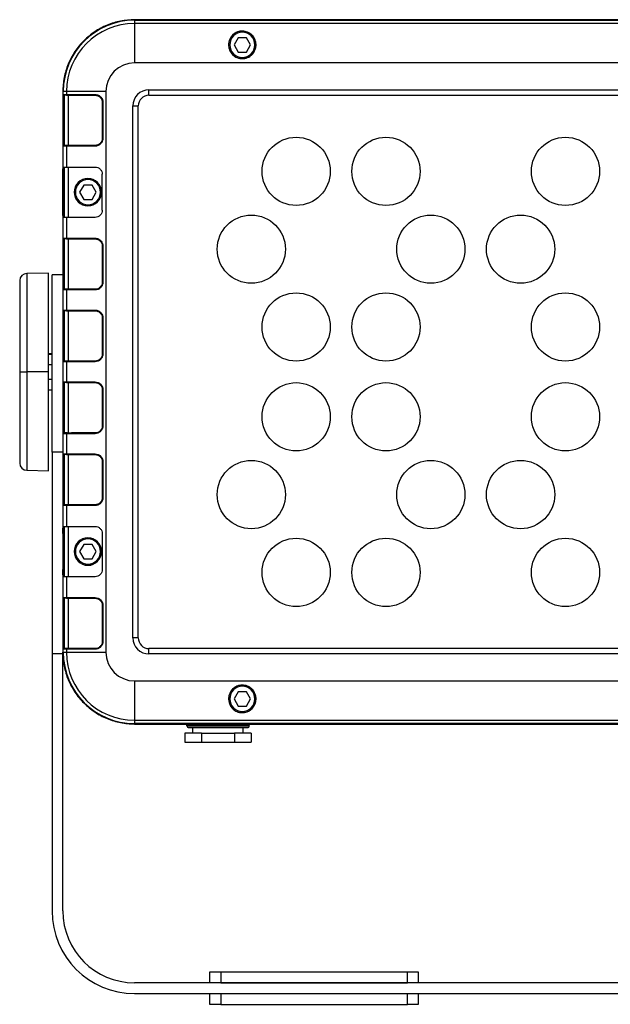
# Model space of a CAD drawing. Header units: millimetres. Extents: x -400 to 1650, y 544 to 1669.
# Tile 6 of 33: x 45 to 210, y 913 to 1187. Entities that reach past the tile are written whole.
import ezdxf

# ---------------------------------------------------------------- set-up
doc = ezdxf.new("R2010")
doc.units = ezdxf.units.MM

# ---------------------------------------------------------------- blocks, each defined once
blk = doc.blocks.new('Drawing View8')
at = {"color": 7, "linetype": 'Continuous', "lineweight": 25}
for p, q in [((-359.73, 174.96), (-359.73, 174.84)), ((-19.73, 174.96), (-359.73, 174.96)), ((-359.73, 174.84), (-359.73, 173.92)), ((-359.73, 174.84), (-19.73, 174.84)), ((-359.73, 173.92), (-359.73, 162.96)), ((-19.73, 173.92), (-359.73, 173.92)), ((-330.89, 169.96), (-332.04, 167.96)), ((-328.58, 169.96), (-330.89, 169.96)), ((-327.42, 167.96), (-328.58, 169.96)), ((-333.56, 168.09), (-333.56, 167.96)), ((-333.56, 167.96), (-333.54, 167.96)), ((-332.04, 167.96), (-330.89, 165.96)), ((-328.58, 165.96), (-327.42, 167.96)), ((-325.9, 167.96), (-325.92, 167.96)), ((-325.9, 167.96), (-325.9, 168.09)), ((-330.89, 165.96), (-328.58, 165.96)), ((-19.73, 162.96), (-359.73, 162.96)), ((-379.73, 154.96), (-379.73, -1.04)), ((-379.61, 154.96), (-379.73, 154.96)), ((-379.66, 154.16), (-379.61, 154.16)), ((-379.61, 154.16), (-379.61, 154.96)), ((-378.69, 154.96), (-379.61, 154.96)), ((-379.61, 154.16), (-378.69, 154.16)), ((-379.41, 153.96), (-379.46, 153.96)), ((-379.23, 139.96), (-379.23, 153.96)), ((-378.69, 154.96), (-378.69, 154.16)), ((-367.73, 154.96), (-378.69, 154.96)), ((-378.69, 154.16), (-370.75, 154.16)), ((-378.23, 153.98), (-377.32, 153.96)), ((-378.23, 153.98), (-378.23, 139.95)), ((-377.32, 153.96), (-370.73, 153.96)), ((-367.73, 154.96), (-367.73, -1.04)), ((-355.73, 155.46), (-23.73, 155.46)), ((-355.73, 153.96), (-355.73, 155.46)), ((-355.73, 153.96), (-23.73, 153.96)), ((-379.68, 151.96), (-379.68, 141.96)), ((-379.48, 151.96), (-379.68, 151.96)), ((-379.48, 141.96), (-379.48, 151.96)), ((-379.23, 151.96), (-379.48, 151.96)), ((-368.73, 151.96), (-368.73, 141.96)), ((-368.55, 151.96), (-368.73, 151.96)), ((-368.55, 151.96), (-368.55, 141.96)), ((-360.23, 2.96), (-360.23, 150.96)), ((-360.23, 150.96), (-358.73, 150.96)), ((-358.73, 2.96), (-358.73, 150.96)), ((-379.68, 141.96), (-379.48, 141.96)), ((-379.66, 139.76), (-379.61, 139.76)), ((-379.61, 133.96), (-379.61, 139.76)), ((-378.69, 139.76), (-379.61, 139.76)), ((-379.48, 141.96), (-379.23, 141.96)), ((-379.46, 139.96), (-379.41, 139.96)), ((-378.69, 139.76), (-378.69, 133.96)), ((-370.75, 139.76), (-378.69, 139.76)), ((-377.32, 139.96), (-378.23, 139.95)), ((-370.73, 139.96), (-377.32, 139.96)), ((-368.73, 141.96), (-368.55, 141.96)), ((-379.68, 121.96), (-379.68, 131.96)), ((-379.23, 131.96), (-379.68, 131.96)), ((-379.61, 133.96), (-379.66, 133.96)), ((-379.61, 133.96), (-378.69, 133.96)), ((-379.23, 119.96), (-379.23, 133.96)), ((-378.69, 133.96), (-370.73, 133.96)), ((-378.23, 133.96), (-378.23, 119.96)), ((-368.73, 121.96), (-368.73, 131.96)), ((-373.89, 128.96), (-375.04, 126.96)), ((-371.58, 128.96), (-373.89, 128.96)), ((-370.42, 126.96), (-371.58, 128.96)), ((-376.55, 126.96), (-376.54, 126.96)), ((-375.04, 126.96), (-373.89, 124.96)), ((-371.58, 124.96), (-370.42, 126.96)), ((-368.91, 126.96), (-368.92, 126.96)), ((-373.89, 124.96), (-371.58, 124.96)), ((-379.68, 121.96), (-379.23, 121.96)), ((-379.61, 119.96), (-379.66, 119.96)), ((-379.61, 114.16), (-379.61, 119.96)), ((-378.69, 119.96), (-379.61, 119.96)), ((-378.69, 119.96), (-378.69, 114.16)), ((-370.73, 119.96), (-378.69, 119.96)), ((-379.66, 114.16), (-379.61, 114.16)), ((-379.61, 114.16), (-378.69, 114.16)), ((-379.41, 113.96), (-379.46, 113.96)), ((-379.23, 99.96), (-379.23, 113.96)), ((-378.69, 114.16), (-370.75, 114.16)), ((-378.23, 113.98), (-377.32, 113.96)), ((-378.23, 113.98), (-378.23, 99.95)), ((-377.32, 113.96), (-370.73, 113.96)), ((-379.68, 111.96), (-379.68, 101.96)), ((-379.48, 111.96), (-379.68, 111.96)), ((-379.48, 101.96), (-379.48, 111.96)), ((-379.23, 111.96), (-379.48, 111.96)), ((-368.73, 111.96), (-368.73, 101.96)), ((-368.55, 111.96), (-368.73, 111.96)), ((-368.55, 111.96), (-368.55, 101.96)), ((-383.73, 104.46), (-389.77, 104.36)), ((-389.77, 104.36), (-389.77, 76.96)), ((-383.73, 76.96), (-383.73, 104.46)), ((-391.73, 102.36), (-391.73, 76.96)), ((-379.73, 103.96), (-382.73, 103.96)), ((-382.73, 54.63), (-382.73, 103.96)), ((-379.68, 101.96), (-379.48, 101.96)), ((-379.48, 101.96), (-379.23, 101.96)), ((-368.73, 101.96), (-368.55, 101.96)), ((-379.66, 99.76), (-379.61, 99.76)), ((-379.61, 94.16), (-379.61, 99.76)), ((-378.69, 99.76), (-379.61, 99.76)), ((-379.46, 99.96), (-379.41, 99.96)), ((-378.69, 99.76), (-378.69, 94.16)), ((-370.75, 99.76), (-378.69, 99.76)), ((-377.32, 99.96), (-378.23, 99.95)), ((-370.73, 99.96), (-377.32, 99.96)), ((-379.66, 94.16), (-379.61, 94.16)), ((-379.61, 94.16), (-378.69, 94.16)), ((-379.41, 93.96), (-379.46, 93.96)), ((-379.23, 79.96), (-379.23, 93.96)), ((-378.69, 94.16), (-370.75, 94.16)), ((-378.23, 93.98), (-377.32, 93.96)), ((-378.23, 93.98), (-378.23, 79.95)), ((-377.32, 93.96), (-370.73, 93.96)), ((-379.68, 91.96), (-379.68, 81.96)), ((-379.48, 91.96), (-379.68, 91.96)), ((-379.48, 81.96), (-379.48, 91.96)), ((-379.23, 91.96), (-379.48, 91.96)), ((-368.73, 91.96), (-368.73, 81.96)), ((-368.55, 91.96), (-368.73, 91.96)), ((-368.55, 91.96), (-368.55, 81.96)), ((-382.73, 81.96), (-383.73, 81.96)), ((-382.73, 81.78), (-383.73, 81.78)), ((-379.68, 81.96), (-379.48, 81.96)), ((-379.66, 79.76), (-379.61, 79.76)), ((-379.61, 74.16), (-379.61, 79.76)), ((-378.69, 79.76), (-379.61, 79.76)), ((-379.48, 81.96), (-379.23, 81.96)), ((-379.46, 79.96), (-379.41, 79.96)), ((-370.75, 79.76), (-378.69, 79.76)), ((-378.69, 79.76), (-378.69, 74.16)), ((-377.32, 79.96), (-378.23, 79.95)), ((-370.73, 79.96), (-377.32, 79.96)), ((-368.73, 81.96), (-368.55, 81.96)), ((-391.73, 76.96), (-391.73, 76.85)), ((-391.73, 76.85), (-391.73, 51.57)), ((-383.73, 76.96), (-389.77, 76.96)), ((-389.77, 76.96), (-389.77, 76.84)), ((-389.77, 76.84), (-389.77, 49.57)), ((-382.73, 78.96), (-383.73, 78.96)), ((-382.73, 78.89), (-383.73, 78.89)), ((-383.73, 49.46), (-383.73, 76.96)), ((-383.73, 74.96), (-382.73, 74.96)), ((-379.66, 74.16), (-379.61, 74.16)), ((-379.61, 74.16), (-378.69, 74.16)), ((-378.69, 74.16), (-370.75, 74.16)), ((-383.73, 71.96), (-382.73, 71.96)), ((-379.68, 71.96), (-379.68, 61.96)), ((-379.48, 71.96), (-379.68, 71.96)), ((-379.48, 61.96), (-379.48, 71.96)), ((-379.23, 71.96), (-379.48, 71.96)), ((-379.41, 73.96), (-379.46, 73.96)), ((-379.23, 59.96), (-379.23, 73.96)), ((-378.23, 73.98), (-378.23, 59.95)), ((-378.23, 73.98), (-377.32, 73.96)), ((-377.32, 73.96), (-370.73, 73.96)), ((-368.73, 71.96), (-368.73, 61.96)), ((-368.55, 71.96), (-368.73, 71.96)), ((-368.55, 71.96), (-368.55, 61.96)), ((-379.68, 61.96), (-379.48, 61.96)), ((-379.48, 61.96), (-379.23, 61.96)), ((-368.73, 61.96), (-368.55, 61.96)), ((-379.66, 59.76), (-379.61, 59.76)), ((-379.61, 54.16), (-379.61, 59.76)), ((-378.69, 59.76), (-379.61, 59.76)), ((-379.46, 59.96), (-379.41, 59.96)), ((-378.69, 59.76), (-378.69, 54.16)), ((-370.75, 59.76), (-378.69, 59.76)), ((-377.32, 59.96), (-378.23, 59.95)), ((-370.73, 59.96), (-377.32, 59.96)), ((-379.73, 54.63), (-382.73, 54.63)), ((-382.73, 54.63), (-382.73, -1.54)), ((-379.66, 54.16), (-379.61, 54.16)), ((-379.61, 54.16), (-378.69, 54.16)), ((-379.41, 53.96), (-379.46, 53.96)), ((-379.23, 39.96), (-379.23, 53.96)), ((-378.69, 54.16), (-370.75, 54.16)), ((-378.23, 53.98), (-378.23, 39.95)), ((-378.23, 53.98), (-377.32, 53.96)), ((-377.32, 53.96), (-370.73, 53.96)), ((-389.77, 49.57), (-383.73, 49.46)), ((-379.68, 51.96), (-379.68, 41.96)), ((-379.48, 51.96), (-379.68, 51.96)), ((-379.48, 41.96), (-379.48, 51.96)), ((-379.23, 51.96), (-379.48, 51.96)), ((-368.73, 51.96), (-368.73, 41.96)), ((-368.55, 51.96), (-368.73, 51.96)), ((-368.55, 51.96), (-368.55, 41.96)), ((-379.68, 41.96), (-379.48, 41.96)), ((-379.48, 41.96), (-379.23, 41.96)), ((-368.73, 41.96), (-368.55, 41.96)), ((-379.66, 39.76), (-379.61, 39.76)), ((-379.61, 33.96), (-379.61, 39.76)), ((-378.69, 39.76), (-379.61, 39.76)), ((-379.46, 39.96), (-379.41, 39.96)), ((-378.69, 39.76), (-378.69, 33.96)), ((-370.75, 39.76), (-378.69, 39.76)), ((-377.32, 39.96), (-378.23, 39.95)), ((-370.73, 39.96), (-377.32, 39.96)), ((-379.61, 33.96), (-379.66, 33.96)), ((-379.61, 33.96), (-378.69, 33.96)), ((-379.23, 19.96), (-379.23, 33.96)), ((-378.69, 33.96), (-370.73, 33.96)), ((-378.23, 33.96), (-378.23, 19.96)), ((-379.68, 31.96), (-379.68, 21.96)), ((-379.23, 31.96), (-379.68, 31.96)), ((-368.73, 31.96), (-368.73, 21.96)), ((-373.89, 28.96), (-375.04, 26.96)), ((-371.58, 28.96), (-373.89, 28.96)), ((-370.42, 26.96), (-371.58, 28.96)), ((-376.55, 26.96), (-376.54, 26.96)), ((-375.04, 26.96), (-373.89, 24.96)), ((-373.89, 24.96), (-371.58, 24.96)), ((-371.58, 24.96), (-370.42, 26.96)), ((-368.91, 26.96), (-368.92, 26.96)), ((-379.68, 21.96), (-379.23, 21.96)), ((-379.61, 19.96), (-379.66, 19.96)), ((-379.61, 14.16), (-379.61, 19.96)), ((-378.69, 19.96), (-379.61, 19.96)), ((-378.69, 19.96), (-378.69, 14.16)), ((-370.73, 19.96), (-378.69, 19.96)), ((-379.66, 14.16), (-379.61, 14.16)), ((-379.61, 14.16), (-378.69, 14.16)), ((-379.41, 13.96), (-379.46, 13.96)), ((-379.23, -0.04), (-379.23, 13.96)), ((-378.69, 14.16), (-370.75, 14.16)), ((-378.23, 13.98), (-378.23, -0.05)), ((-378.23, 13.98), (-377.32, 13.96)), ((-377.32, 13.96), (-370.73, 13.96)), ((-379.68, 11.96), (-379.68, 1.96)), ((-379.48, 11.96), (-379.68, 11.96)), ((-379.48, 1.96), (-379.48, 11.96)), ((-379.23, 11.96), (-379.48, 11.96)), ((-368.73, 11.96), (-368.73, 1.96)), ((-368.55, 11.96), (-368.73, 11.96)), ((-368.55, 11.96), (-368.55, 1.96)), ((-358.73, 2.96), (-360.23, 2.96)), ((-379.68, 1.96), (-379.48, 1.96)), ((-379.48, 1.96), (-379.23, 1.96)), ((-368.73, 1.96), (-368.55, 1.96)), ((-379.73, -1.54), (-382.73, -1.54)), ((-382.73, -1.54), (-382.73, -73.04)), ((-379.73, -1.04), (-379.61, -1.04)), ((-379.73, -1.54), (-379.73, -1.04)), ((-379.73, -73.04), (-379.73, -1.54)), ((-379.66, -0.24), (-379.61, -0.24)), ((-379.61, -1.04), (-379.61, -0.24)), ((-378.69, -0.24), (-379.61, -0.24)), ((-379.61, -1.04), (-378.69, -1.04)), ((-379.46, -0.04), (-379.41, -0.04)), ((-378.69, -0.24), (-378.69, -1.04)), ((-370.75, -0.24), (-378.69, -0.24)), ((-378.69, -1.04), (-367.73, -1.04)), ((-377.32, -0.04), (-378.23, -0.05)), ((-370.73, -0.04), (-377.32, -0.04)), ((-23.73, -0.04), (-355.73, -0.04)), ((-355.73, -1.54), (-355.73, -0.04)), ((-23.73, -1.54), (-355.73, -1.54)), ((-359.73, -9.04), (-19.73, -9.04)), ((-359.73, -9.04), (-359.73, -20)), ((-330.89, -12.04), (-332.04, -14.04)), ((-328.58, -12.04), (-330.89, -12.04)), ((-327.42, -14.04), (-328.58, -12.04)), ((-333.56, -14.03), (-333.56, -14.16)), ((-333.56, -14.03), (-333.54, -14.04)), ((-332.04, -14.04), (-330.89, -16.04)), ((-330.89, -16.04), (-328.58, -16.04)), ((-328.58, -16.04), (-327.42, -14.04)), ((-325.9, -14.04), (-325.92, -14.04)), ((-325.9, -14.16), (-325.9, -14.04)), ((-359.73, -20), (-359.73, -20.91)), ((-359.73, -20), (-19.73, -20)), ((-359.73, -20.91), (-359.73, -21.04)), ((-19.73, -20.91), (-359.73, -20.91)), ((-359.73, -21.04), (-19.73, -21.04)), ((-345.08, -21.35), (-345.15, -21.35)), ((-345.15, -21.52), (-345.15, -21.35)), ((-345.15, -21.52), (-327.81, -21.52)), ((-327.82, -21.35), (-345.08, -21.35)), ((-327.81, -21.52), (-327.82, -21.35)), ((-341.1, -23.54), (-345.72, -23.54)), ((-345.72, -23.54), (-345.72, -26.04)), ((-344.65, -22.04), (-344.59, -22.04)), ((-344.59, -22.04), (-328.31, -22.04)), ((-343.48, -23.54), (-343.48, -22.04)), ((-341.1, -23.54), (-331.86, -23.54)), ((-341.1, -23.54), (-341.1, -26.04)), ((-327.24, -23.54), (-331.86, -23.54)), ((-331.86, -23.54), (-331.86, -26.04)), ((-329.48, -23.54), (-329.48, -22.04)), ((-327.24, -23.54), (-327.24, -26.04)), ((-345.72, -26.04), (-341.1, -26.04)), ((-341.1, -26.04), (-331.86, -26.04)), ((-331.86, -26.04), (-327.24, -26.04)), ((-338.73, -93.04), (-338.73, -90.04)), ((-338.73, -90.04), (-335.73, -90.04)), ((-335.73, -90.04), (-335.73, -93.04)), ((-335.73, -90.04), (-283.73, -90.04)), ((-283.73, -93.04), (-283.73, -90.04)), ((-283.73, -90.04), (-280.73, -90.04)), ((-280.73, -90.04), (-280.73, -93.04)), ((-19.73, -93.04), (-359.73, -93.04)), ((-335.73, -93.04), (-283.73, -93.04)), ((-359.73, -96.04), (-19.73, -96.04)), ((-338.73, -99.04), (-338.73, -96.04)), ((-335.73, -96.04), (-335.73, -99.04)), ((-335.73, -96.04), (-283.73, -96.04)), ((-283.73, -99.04), (-283.73, -96.04)), ((-280.73, -96.04), (-280.73, -99.04)), ((-335.73, -99.04), (-338.73, -99.04)), ((-335.73, -99.04), (-283.73, -99.04)), ((-280.73, -99.04), (-283.73, -99.04))]:
    blk.add_line(p, q, dxfattribs=at)
at = {"color": 7, "linetype": 'Continuous', "lineweight": 25, "flags": 128}
blk.add_lwpolyline([(-391.73, 76.96), (-391.69, 76.96), (-391.58, 76.96), (-391.4, 76.96), (-391.16, 76.96), (-390.86, 76.96), (-390.52, 76.96), (-390.15, 76.96), (-389.77, 76.96)], dxfattribs=at)
at = {"color": 7, "linetype": 'Continuous', "lineweight": 25}
for centre in [(-314.73, 132.76), (-289.73, 132.76), (-239.73, 132.76), (-327.23, 111.11), (-277.23, 111.11), (-252.23, 111.11), (-314.73, 89.46), (-289.73, 89.46), (-239.73, 89.46), (-314.73, 64.46), (-289.73, 64.46), (-239.73, 64.46), (-327.23, 42.81), (-277.23, 42.81), (-252.23, 42.81), (-314.73, 21.16), (-289.73, 21.16), (-239.73, 21.16)]:
    blk.add_circle(centre, 9.5, dxfattribs=at)
for centre, radius, start, end in [((-359.73, 154.96), 19.88, 90, 180), ((-359.73, 154.96), 18.96, 90, 180), ((-329.73, 167.96), 3.81, 360, 180), ((-329.73, 167.96), 3.5, 0, 180), ((-329.73, 167.96), 3.81, 180, 360), ((-329.73, 167.96), 3.5, 180, 0), ((-359.73, 154.96), 8, 90, 180), ((-379.46, 154.16), 0.2, 179.9996, 269.9989), ((-379.41, 154.16), 0.2, 179.9989, 269.9988), ((-370.13, 154.11), 0.617, 175.3805, 194.114), ((-355.73, 150.96), 4.5, 90, 180), ((-355.73, 150.96), 3, 90, 180), ((-379.46, 139.76), 0.2, 90.0011, 180.0003), ((-379.41, 139.76), 0.2, 90.0012, 180.001), ((-370.13, 139.81), 0.617, 165.886, 184.6195), ((-372.73, 126.96), 3.82, 0, 180), ((-372.73, 126.96), 3.81, 0, 180), ((-372.73, 126.96), 3.5, 0, 180), ((-372.73, 126.96), 3.82, 180, 0), ((-372.73, 126.96), 3.81, 180, 0), ((-372.73, 126.96), 3.5, 180, 0), ((-379.46, 114.16), 0.2, 179.9996, 269.9989), ((-379.41, 114.16), 0.2, 179.9989, 269.9988), ((-370.13, 114.11), 0.617, 175.3805, 194.114), ((-389.73, 102.36), 2, 91, 180), ((-379.46, 99.76), 0.2, 90.0011, 180.0003), ((-379.41, 99.76), 0.2, 90.0012, 180.001), ((-370.13, 99.81), 0.617, 165.886, 184.6195), ((-379.46, 94.16), 0.2, 179.9996, 269.9989), ((-379.41, 94.16), 0.2, 179.9989, 269.9988), ((-370.13, 94.11), 0.617, 175.3805, 194.114), ((-379.46, 79.76), 0.2, 90.0011, 180.0003), ((-379.41, 79.76), 0.2, 90.0012, 180.001), ((-370.13, 79.81), 0.617, 165.8859, 184.6195), ((-379.46, 74.16), 0.2, 179.9996, 269.9989), ((-379.41, 74.16), 0.2, 179.9989, 269.9988), ((-370.13, 74.11), 0.617, 175.3805, 194.1141), ((-379.46, 59.76), 0.2, 90.0011, 180.0003), ((-379.41, 59.76), 0.2, 90.0012, 180.001), ((-370.13, 59.81), 0.617, 165.8859, 184.6195), ((-379.46, 54.16), 0.2, 179.9996, 269.9989), ((-379.41, 54.16), 0.2, 179.9989, 269.9988), ((-370.13, 54.11), 0.617, 175.3805, 194.1141), ((-389.73, 51.57), 2, 180, 269), ((-379.46, 39.76), 0.2, 90.0011, 180.0003), ((-379.41, 39.76), 0.2, 90.0012, 180.001), ((-370.13, 39.81), 0.617, 165.8859, 184.6195), ((-372.73, 26.96), 3.82, 0, 180), ((-372.73, 26.96), 3.81, 0, 180), ((-372.73, 26.96), 3.5, 0, 180), ((-372.73, 26.96), 3.82, 180, 0), ((-372.73, 26.96), 3.81, 180, 0), ((-372.73, 26.96), 3.5, 180, 0), ((-379.46, 14.16), 0.2, 179.9996, 269.9989), ((-379.41, 14.16), 0.2, 179.9989, 269.9988), ((-370.13, 14.11), 0.617, 175.3805, 194.1141), ((-355.73, 2.96), 4.5, 180, 270), ((-355.73, 2.96), 3, 180, 270), ((-379.46, -0.24), 0.2, 90.0011, 180.0003), ((-379.41, -0.24), 0.2, 90.0012, 180.001), ((-359.73, -1.04), 19.88, 180, 270), ((-359.73, -1.04), 18.96, 180, 270), ((-370.13, -0.19), 0.617, 165.8859, 184.6195), ((-359.73, -1.04), 8, 180, 270), ((-329.73, -14.04), 3.81, 360, 179.9667), ((-329.73, -14.04), 3.5, 0, 180), ((-329.73, -14.04), 3.81, 179.9667, 360), ((-329.73, -14.04), 3.5, 180, 0), ((-345.45, -21.34), 0.3, 358.5, 90), ((-344.65, -21.54), 0.5, 178.5, 270), ((-328.31, -21.54), 0.5, 270, 1.5), ((-327.52, -21.34), 0.3, 90, 181.5), ((-359.73, -73.04), 23, 180, 270), ((-359.73, -73.04), 20, 180, 270)]:
    blk.add_arc(centre, radius, start, end, dxfattribs=at)
for points in [[(-359.73, 174.96), (-361.04, 174.89), (-363.66, 174.74), (-367.44, 173.55), (-370.92, 171.7), (-373.96, 169.2), (-376.47, 166.15), (-378.32, 162.67), (-379.51, 158.89), (-379.66, 156.27), (-379.73, 154.96)], [(-379.73, -1.04), (-379.66, -2.35), (-379.51, -4.96), (-378.32, -8.74), (-376.47, -12.22), (-373.96, -15.27), (-370.92, -17.78), (-367.44, -19.62), (-363.66, -20.81), (-361.04, -20.96), (-359.73, -21.04)]]:
    blk.add_open_spline(points, degree=3, dxfattribs=at)
for points, knots in [([(-325.9, 168.09), (-325.93, 168.38), (-325.99, 168.93), (-326.35, 169.84), (-327.04, 170.8), (-328.22, 171.58), (-329.67, 171.88), (-331.13, 171.63), (-332.36, 170.87), (-333.09, 169.9), (-333.47, 168.96), (-333.53, 168.39), (-333.56, 168.09)], [0, 0, 0, 0, 0.075238, 0.141544, 0.247013, 0.37395, 0.494323, 0.616289, 0.744426, 0.853529, 0.922142, 1, 1, 1, 1]), ([(-333.56, 167.96), (-333.54, 167.65), (-333.5, 167.07), (-333.14, 166.12), (-332.58, 165.33), (-331.85, 164.74), (-330.96, 164.27), (-329.73, 164.03), (-328.5, 164.27), (-327.61, 164.74), (-326.88, 165.33), (-326.32, 166.12), (-325.96, 167.07), (-325.92, 167.65), (-325.9, 167.96)], [0, 0, 0, 0, 0.077972, 0.145764, 0.250361, 0.315645, 0.379099, 0.5, 0.620873, 0.684335, 0.749639, 0.854214, 0.922012, 1, 1, 1, 1]), ([(-379.66, 154.16), (-379.67, 154.12), (-379.67, 154.04), (-379.68, 153.45), (-379.68, 152.73), (-379.68, 152.22), (-379.68, 151.96)], [0, 0, 0, 0, 0.281253, 0.55881, 0.777142, 1, 1, 1, 1]), ([(-379.67, 153.8), (-379.67, 153.79), (-379.67, 153.77), (-379.66, 153.74), (-379.64, 153.71), (-379.62, 153.69), (-379.61, 153.68)], [0, 0, 0, 0, 0.195908, 0.454771, 0.724493, 1, 1, 1, 1]), ([(-379.46, 153.93), (-379.48, 153.93), (-379.5, 153.93), (-379.54, 153.94), (-379.58, 153.96), (-379.6, 153.97), (-379.61, 153.98)], [0, 0, 0, 0, 0.232674, 0.479597, 0.737015, 1, 1, 1, 1]), ([(-379.48, 151.96), (-379.48, 152.22), (-379.48, 152.61), (-379.48, 153.07), (-379.48, 153.46), (-379.47, 153.64), (-379.47, 153.76)], [0, 0, 0, 0, 0.341699, 0.520506, 0.704097, 1, 1, 1, 1]), ([(-379.47, 153.76), (-379.47, 153.81), (-379.47, 153.93), (-379.46, 153.95), (-379.46, 153.96)], [0, 0, 0, 0, 0.465755, 1, 1, 1, 1]), ([(-378.68, 153.96), (-378.78, 153.96), (-378.98, 153.96), (-379.21, 153.96), (-379.38, 153.96), (-379.4, 153.96), (-379.41, 153.96)], [0, 0, 0, 0, 0.25044, 0.503712, 0.754302, 1, 1, 1, 1]), ([(-378.68, 153.96), (-378.68, 153.97), (-378.68, 153.97), (-378.69, 154.01), (-378.69, 154.06), (-378.69, 154.1), (-378.69, 154.14), (-378.69, 154.16)], [0, 0, 0, 0, 0.250261, 0.49868, 0.641234, 0.77246, 1, 1, 1, 1]), ([(-378.68, 153.96), (-378.61, 153.97), (-378.47, 153.98), (-378.31, 153.98), (-378.23, 153.98)], [0, 0, 0, 0, 0.503299, 1, 1, 1, 1]), ([(-370.75, 154.16), (-370.43, 154.12), (-369.78, 154.04), (-369.06, 153.45), (-368.63, 152.73), (-368.57, 152.22), (-368.55, 151.96)], [0, 0, 0, 0, 0.278922, 0.559626, 0.779507, 1, 1, 1, 1]), ([(-370.73, 153.96), (-370.47, 153.93), (-369.95, 153.87), (-369.39, 153.48), (-369.05, 153.07), (-368.8, 152.61), (-368.76, 152.22), (-368.73, 151.96)], [0, 0, 0, 0, 0.249915, 0.499654, 0.630284, 0.757385, 1, 1, 1, 1]), ([(-379.68, 141.96), (-379.68, 141.64), (-379.68, 140.99), (-379.68, 140.27), (-379.67, 139.84), (-379.66, 139.79), (-379.66, 139.76)], [0, 0, 0, 0, 0.281253, 0.558809, 0.777143, 1, 1, 1, 1]), ([(-379.61, 140.24), (-379.63, 140.21), (-379.67, 140.15), (-379.67, 140.09), (-379.67, 140.05)], [0, 0, 0, 0, 0.508769, 1, 1, 1, 1]), ([(-379.61, 139.94), (-379.6, 139.95), (-379.58, 139.97), (-379.54, 139.99), (-379.5, 140), (-379.48, 140), (-379.46, 140)], [0, 0, 0, 0, 0.262982, 0.520406, 0.767333, 1, 1, 1, 1]), ([(-379.47, 140.17), (-379.47, 140.28), (-379.48, 140.47), (-379.48, 140.86), (-379.48, 141.32), (-379.48, 141.71), (-379.48, 141.96)], [0, 0, 0, 0, 0.295834, 0.479485, 0.658324, 1, 1, 1, 1]), ([(-379.46, 139.96), (-379.46, 139.97), (-379.47, 139.99), (-379.47, 140.11), (-379.47, 140.17)], [0, 0, 0, 0, 0.534271, 1, 1, 1, 1]), ([(-378.69, 139.96), (-378.79, 139.96), (-378.98, 139.96), (-379.22, 139.96), (-379.33, 139.96), (-379.38, 139.96), (-379.4, 139.96), (-379.4, 139.96), (-379.41, 139.96)], [0, 0, 0, 0, 0.261949, 0.504268, 0.742863, 0.824191, 0.867138, 1, 1, 1, 1]), ([(-378.23, 139.95), (-378.31, 139.95), (-378.47, 139.95), (-378.61, 139.96), (-378.69, 139.96)], [0, 0, 0, 0, 0.489998, 1, 1, 1, 1]), ([(-378.69, 139.96), (-378.68, 139.96), (-378.68, 139.95), (-378.69, 139.91), (-378.69, 139.87), (-378.69, 139.82), (-378.69, 139.79), (-378.69, 139.76)], [0, 0, 0, 0, 0.250685, 0.498619, 0.646382, 0.779346, 1, 1, 1, 1]), ([(-368.55, 141.96), (-368.58, 141.67), (-368.63, 141.25), (-368.9, 140.73), (-369.19, 140.4), (-369.53, 140.11), (-370.04, 139.84), (-370.46, 139.79), (-370.75, 139.76)], [0, 0, 0, 0, 0.250041, 0.369127, 0.501409, 0.633773, 0.753025, 1, 1, 1, 1]), ([(-368.73, 141.96), (-368.76, 141.71), (-368.8, 141.32), (-369.05, 140.85), (-369.39, 140.44), (-369.95, 140.05), (-370.47, 139.99), (-370.73, 139.96)], [0, 0, 0, 0, 0.242819, 0.370022, 0.500756, 0.75037, 1, 1, 1, 1]), ([(-379.68, 131.96), (-379.68, 132.11), (-379.68, 132.4), (-379.68, 132.9), (-379.67, 133.4), (-379.67, 133.78), (-379.67, 133.94), (-379.66, 133.96), (-379.66, 133.96)], [0, 0, 0, 0, 0.140976, 0.271852, 0.499995, 0.728141, 0.858915, 1, 1, 1, 1]), ([(-370.73, 133.96), (-370.47, 133.94), (-369.94, 133.88), (-369.29, 133.41), (-368.81, 132.75), (-368.76, 132.23), (-368.73, 131.96)], [0, 0, 0, 0, 0.25014, 0.500225, 0.750141, 1, 1, 1, 1]), ([(-379.66, 119.96), (-379.66, 119.97), (-379.67, 119.98), (-379.67, 120.15), (-379.67, 120.52), (-379.68, 121.02), (-379.68, 121.53), (-379.68, 121.81), (-379.68, 121.96)], [0, 0, 0, 0, 0.1409775, 0.2718545, 0.4999999, 0.7281434, 0.8589158, 1, 1, 1, 1]), ([(-368.73, 121.96), (-368.76, 121.7), (-368.81, 121.17), (-369.29, 120.52), (-369.94, 120.04), (-370.47, 119.99), (-370.73, 119.96)], [0, 0, 0, 0, 0.249788, 0.499764, 0.749789, 1, 1, 1, 1]), ([(-379.66, 114.16), (-379.67, 114.12), (-379.67, 114.04), (-379.68, 113.45), (-379.68, 112.73), (-379.68, 112.22), (-379.68, 111.96)], [0, 0, 0, 0, 0.281253, 0.55881, 0.777142, 1, 1, 1, 1]), ([(-379.67, 113.8), (-379.67, 113.79), (-379.67, 113.77), (-379.66, 113.74), (-379.64, 113.71), (-379.62, 113.69), (-379.61, 113.68)], [0, 0, 0, 0, 0.195908, 0.454771, 0.724493, 1, 1, 1, 1]), ([(-379.46, 113.93), (-379.48, 113.93), (-379.5, 113.93), (-379.54, 113.94), (-379.58, 113.96), (-379.6, 113.97), (-379.61, 113.98)], [0, 0, 0, 0, 0.232674, 0.479597, 0.737015, 1, 1, 1, 1]), ([(-379.48, 111.96), (-379.48, 112.22), (-379.48, 112.61), (-379.48, 113.07), (-379.48, 113.46), (-379.47, 113.64), (-379.47, 113.76)], [0, 0, 0, 0, 0.341699, 0.520506, 0.704097, 1, 1, 1, 1]), ([(-379.47, 113.76), (-379.47, 113.81), (-379.47, 113.93), (-379.46, 113.95), (-379.46, 113.96)], [0, 0, 0, 0, 0.4657551, 1, 1, 1, 1]), ([(-378.68, 113.96), (-378.78, 113.96), (-378.98, 113.96), (-379.21, 113.96), (-379.38, 113.96), (-379.4, 113.96), (-379.41, 113.96)], [0, 0, 0, 0, 0.25044, 0.503712, 0.754302, 1, 1, 1, 1]), ([(-378.68, 113.96), (-378.68, 113.97), (-378.68, 113.97), (-378.69, 114.01), (-378.69, 114.06), (-378.69, 114.1), (-378.69, 114.14), (-378.69, 114.16)], [0, 0, 0, 0, 0.250261, 0.49868, 0.641234, 0.77246, 1, 1, 1, 1]), ([(-378.68, 113.96), (-378.61, 113.97), (-378.47, 113.98), (-378.31, 113.98), (-378.23, 113.98)], [0, 0, 0, 0, 0.503299, 1, 1, 1, 1]), ([(-370.75, 114.16), (-370.43, 114.12), (-369.78, 114.04), (-369.06, 113.45), (-368.63, 112.73), (-368.57, 112.22), (-368.55, 111.96)], [0, 0, 0, 0, 0.2789223, 0.5596257, 0.7795067, 1, 1, 1, 1]), ([(-370.73, 113.96), (-370.47, 113.93), (-369.95, 113.87), (-369.39, 113.48), (-369.05, 113.07), (-368.8, 112.61), (-368.76, 112.22), (-368.73, 111.96)], [0, 0, 0, 0, 0.2499154, 0.4996539, 0.6302842, 0.7573845, 1, 1, 1, 1]), ([(-379.68, 101.96), (-379.68, 101.64), (-379.68, 100.99), (-379.68, 100.27), (-379.67, 99.84), (-379.66, 99.79), (-379.66, 99.76)], [0, 0, 0, 0, 0.281253, 0.558809, 0.777143, 1, 1, 1, 1]), ([(-379.47, 100.17), (-379.47, 100.28), (-379.48, 100.47), (-379.48, 100.86), (-379.48, 101.32), (-379.48, 101.71), (-379.48, 101.96)], [0, 0, 0, 0, 0.295833, 0.479485, 0.658324, 1, 1, 1, 1]), ([(-368.55, 101.96), (-368.58, 101.67), (-368.63, 101.25), (-368.9, 100.73), (-369.19, 100.4), (-369.53, 100.11), (-370.04, 99.84), (-370.46, 99.79), (-370.75, 99.76)], [0, 0, 0, 0, 0.250041, 0.369127, 0.501409, 0.633773, 0.753025, 1, 1, 1, 1]), ([(-368.73, 101.96), (-368.76, 101.71), (-368.8, 101.32), (-369.05, 100.85), (-369.39, 100.44), (-369.95, 100.05), (-370.47, 99.99), (-370.73, 99.96)], [0, 0, 0, 0, 0.242819, 0.370022, 0.500756, 0.75037, 1, 1, 1, 1]), ([(-379.61, 100.24), (-379.63, 100.21), (-379.67, 100.15), (-379.67, 100.09), (-379.67, 100.05)], [0, 0, 0, 0, 0.508769, 1, 1, 1, 1]), ([(-379.61, 99.94), (-379.6, 99.95), (-379.58, 99.97), (-379.54, 99.99), (-379.5, 100), (-379.48, 100), (-379.46, 100)], [0, 0, 0, 0, 0.262982, 0.520406, 0.767333, 1, 1, 1, 1]), ([(-379.46, 99.96), (-379.46, 99.97), (-379.47, 99.99), (-379.47, 100.11), (-379.47, 100.17)], [0, 0, 0, 0, 0.534271, 1, 1, 1, 1]), ([(-378.69, 99.96), (-378.79, 99.96), (-378.98, 99.96), (-379.22, 99.96), (-379.33, 99.96), (-379.38, 99.96), (-379.4, 99.96), (-379.4, 99.96), (-379.41, 99.96)], [0, 0, 0, 0, 0.261949, 0.504268, 0.742863, 0.824191, 0.867138, 1, 1, 1, 1]), ([(-378.23, 99.95), (-378.31, 99.95), (-378.47, 99.95), (-378.61, 99.96), (-378.69, 99.96)], [0, 0, 0, 0, 0.489998, 1, 1, 1, 1]), ([(-378.69, 99.96), (-378.68, 99.96), (-378.68, 99.95), (-378.69, 99.91), (-378.69, 99.87), (-378.69, 99.82), (-378.69, 99.79), (-378.69, 99.76)], [0, 0, 0, 0, 0.250685, 0.498619, 0.646382, 0.779346, 1, 1, 1, 1]), ([(-379.66, 94.16), (-379.67, 94.12), (-379.67, 94.04), (-379.68, 93.45), (-379.68, 92.73), (-379.68, 92.22), (-379.68, 91.96)], [0, 0, 0, 0, 0.281253, 0.55881, 0.777142, 1, 1, 1, 1]), ([(-379.67, 93.8), (-379.67, 93.79), (-379.67, 93.77), (-379.66, 93.74), (-379.64, 93.71), (-379.62, 93.69), (-379.61, 93.68)], [0, 0, 0, 0, 0.195908, 0.454771, 0.724493, 1, 1, 1, 1]), ([(-379.46, 93.93), (-379.48, 93.93), (-379.5, 93.93), (-379.54, 93.94), (-379.58, 93.96), (-379.6, 93.97), (-379.61, 93.98)], [0, 0, 0, 0, 0.232674, 0.479597, 0.737015, 1, 1, 1, 1]), ([(-379.48, 91.96), (-379.48, 92.22), (-379.48, 92.61), (-379.48, 93.07), (-379.48, 93.46), (-379.47, 93.64), (-379.47, 93.76)], [0, 0, 0, 0, 0.341699, 0.520506, 0.704097, 1, 1, 1, 1]), ([(-379.47, 93.76), (-379.47, 93.81), (-379.47, 93.93), (-379.46, 93.95), (-379.46, 93.96)], [0, 0, 0, 0, 0.465755, 1, 1, 1, 1]), ([(-378.68, 93.96), (-378.78, 93.96), (-378.98, 93.96), (-379.21, 93.96), (-379.38, 93.96), (-379.4, 93.96), (-379.41, 93.96)], [0, 0, 0, 0, 0.25044, 0.503712, 0.754302, 1, 1, 1, 1]), ([(-378.68, 93.96), (-378.68, 93.97), (-378.68, 93.97), (-378.69, 94.01), (-378.69, 94.06), (-378.69, 94.1), (-378.69, 94.14), (-378.69, 94.16)], [0, 0, 0, 0, 0.250261, 0.49868, 0.641234, 0.77246, 1, 1, 1, 1]), ([(-378.68, 93.96), (-378.61, 93.97), (-378.47, 93.98), (-378.31, 93.98), (-378.23, 93.98)], [0, 0, 0, 0, 0.503299, 1, 1, 1, 1]), ([(-370.75, 94.16), (-370.43, 94.12), (-369.78, 94.04), (-369.06, 93.45), (-368.63, 92.73), (-368.57, 92.22), (-368.55, 91.96)], [0, 0, 0, 0, 0.278922, 0.559626, 0.779507, 1, 1, 1, 1]), ([(-370.73, 93.96), (-370.47, 93.93), (-369.95, 93.87), (-369.39, 93.48), (-369.05, 93.07), (-368.8, 92.61), (-368.76, 92.22), (-368.73, 91.96)], [0, 0, 0, 0, 0.249915, 0.499654, 0.630284, 0.757385, 1, 1, 1, 1]), ([(-379.68, 81.96), (-379.68, 81.64), (-379.68, 80.99), (-379.68, 80.27), (-379.67, 79.84), (-379.66, 79.79), (-379.66, 79.76)], [0, 0, 0, 0, 0.281253, 0.558809, 0.777143, 1, 1, 1, 1]), ([(-379.61, 80.24), (-379.63, 80.21), (-379.67, 80.15), (-379.67, 80.09), (-379.67, 80.05)], [0, 0, 0, 0, 0.5087691, 1, 1, 1, 1]), ([(-379.61, 79.94), (-379.6, 79.95), (-379.58, 79.97), (-379.54, 79.99), (-379.5, 80), (-379.48, 80), (-379.46, 80)], [0, 0, 0, 0, 0.262982, 0.520406, 0.767333, 1, 1, 1, 1]), ([(-379.47, 80.17), (-379.47, 80.28), (-379.48, 80.47), (-379.48, 80.86), (-379.48, 81.32), (-379.48, 81.71), (-379.48, 81.96)], [0, 0, 0, 0, 0.295834, 0.479485, 0.658324, 1, 1, 1, 1]), ([(-379.46, 79.96), (-379.46, 79.97), (-379.47, 79.99), (-379.47, 80.11), (-379.47, 80.17)], [0, 0, 0, 0, 0.534271, 1, 1, 1, 1]), ([(-378.69, 79.96), (-378.79, 79.96), (-378.98, 79.96), (-379.22, 79.96), (-379.33, 79.96), (-379.38, 79.96), (-379.4, 79.96), (-379.4, 79.96), (-379.41, 79.96)], [0, 0, 0, 0, 0.261949, 0.504268, 0.742863, 0.824191, 0.867138, 1, 1, 1, 1]), ([(-378.23, 79.95), (-378.31, 79.95), (-378.47, 79.95), (-378.61, 79.96), (-378.69, 79.96)], [0, 0, 0, 0, 0.489998, 1, 1, 1, 1]), ([(-378.69, 79.96), (-378.68, 79.96), (-378.68, 79.95), (-378.69, 79.91), (-378.69, 79.87), (-378.69, 79.82), (-378.69, 79.79), (-378.69, 79.76)], [0, 0, 0, 0, 0.250685, 0.498619, 0.646382, 0.779346, 1, 1, 1, 1]), ([(-368.55, 81.96), (-368.58, 81.67), (-368.63, 81.25), (-368.9, 80.73), (-369.19, 80.4), (-369.53, 80.11), (-370.04, 79.84), (-370.46, 79.79), (-370.75, 79.76)], [0, 0, 0, 0, 0.2500411, 0.3691266, 0.5014085, 0.6337731, 0.7530251, 1, 1, 1, 1]), ([(-368.73, 81.96), (-368.76, 81.71), (-368.8, 81.32), (-369.05, 80.85), (-369.39, 80.44), (-369.95, 80.05), (-370.47, 79.99), (-370.73, 79.96)], [0, 0, 0, 0, 0.242819, 0.370022, 0.500756, 0.75037, 1, 1, 1, 1]), ([(-379.66, 74.16), (-379.67, 74.12), (-379.67, 74.04), (-379.68, 73.45), (-379.68, 72.73), (-379.68, 72.22), (-379.68, 71.96)], [0, 0, 0, 0, 0.281253, 0.55881, 0.777142, 1, 1, 1, 1]), ([(-379.46, 73.93), (-379.48, 73.93), (-379.5, 73.93), (-379.54, 73.94), (-379.58, 73.96), (-379.6, 73.97), (-379.61, 73.98)], [0, 0, 0, 0, 0.2326737, 0.479597, 0.7370147, 1, 1, 1, 1]), ([(-378.68, 73.96), (-378.68, 73.97), (-378.68, 73.97), (-378.69, 74.01), (-378.69, 74.06), (-378.69, 74.1), (-378.69, 74.14), (-378.69, 74.16)], [0, 0, 0, 0, 0.250261, 0.49868, 0.641234, 0.77246, 1, 1, 1, 1]), ([(-370.75, 74.16), (-370.46, 74.13), (-370.02, 74.08), (-369.51, 73.8), (-369.17, 73.51), (-368.89, 73.17), (-368.62, 72.66), (-368.58, 72.24), (-368.55, 71.96)], [0, 0, 0, 0, 0.2525706, 0.3754082, 0.5075508, 0.6379702, 0.7565507, 1, 1, 1, 1]), ([(-379.67, 73.8), (-379.67, 73.79), (-379.67, 73.77), (-379.66, 73.74), (-379.64, 73.71), (-379.62, 73.69), (-379.61, 73.68)], [0, 0, 0, 0, 0.195908, 0.454771, 0.724493, 1, 1, 1, 1]), ([(-379.48, 71.96), (-379.48, 72.22), (-379.48, 72.61), (-379.48, 73.07), (-379.48, 73.46), (-379.47, 73.64), (-379.47, 73.76)], [0, 0, 0, 0, 0.341699, 0.520506, 0.704097, 1, 1, 1, 1]), ([(-379.47, 73.76), (-379.47, 73.81), (-379.47, 73.93), (-379.46, 73.95), (-379.46, 73.96)], [0, 0, 0, 0, 0.465755, 1, 1, 1, 1]), ([(-378.68, 73.96), (-378.78, 73.96), (-378.98, 73.96), (-379.21, 73.96), (-379.38, 73.96), (-379.4, 73.96), (-379.41, 73.96)], [0, 0, 0, 0, 0.25044, 0.503712, 0.754302, 1, 1, 1, 1]), ([(-378.68, 73.96), (-378.61, 73.97), (-378.47, 73.98), (-378.31, 73.98), (-378.23, 73.98)], [0, 0, 0, 0, 0.509276, 1, 1, 1, 1]), ([(-370.73, 73.96), (-370.47, 73.93), (-369.95, 73.87), (-369.39, 73.48), (-369.05, 73.07), (-368.8, 72.61), (-368.76, 72.22), (-368.73, 71.96)], [0, 0, 0, 0, 0.249994, 0.499676, 0.630262, 0.757345, 1, 1, 1, 1]), ([(-379.68, 61.96), (-379.68, 61.64), (-379.68, 60.99), (-379.68, 60.27), (-379.67, 59.84), (-379.66, 59.79), (-379.66, 59.76)], [0, 0, 0, 0, 0.281253, 0.558809, 0.7771429, 1, 1, 1, 1]), ([(-379.47, 60.17), (-379.47, 60.28), (-379.48, 60.47), (-379.48, 60.86), (-379.48, 61.32), (-379.48, 61.71), (-379.48, 61.96)], [0, 0, 0, 0, 0.295834, 0.479485, 0.658324, 1, 1, 1, 1]), ([(-368.55, 61.96), (-368.59, 61.64), (-368.67, 61), (-369.26, 60.28), (-369.98, 59.84), (-370.49, 59.79), (-370.75, 59.76)], [0, 0, 0, 0, 0.277367, 0.557041, 0.777716, 1, 1, 1, 1]), ([(-368.73, 61.96), (-368.76, 61.71), (-368.8, 61.32), (-369.05, 60.85), (-369.39, 60.44), (-369.95, 60.05), (-370.47, 59.99), (-370.73, 59.96)], [0, 0, 0, 0, 0.24283, 0.370037, 0.500772, 0.750292, 1, 1, 1, 1]), ([(-379.61, 60.24), (-379.63, 60.21), (-379.67, 60.15), (-379.67, 60.09), (-379.67, 60.05)], [0, 0, 0, 0, 0.5087691, 1, 1, 1, 1]), ([(-379.61, 59.94), (-379.6, 59.95), (-379.58, 59.97), (-379.54, 59.99), (-379.5, 60), (-379.48, 60), (-379.46, 60)], [0, 0, 0, 0, 0.262982, 0.520406, 0.767333, 1, 1, 1, 1]), ([(-379.46, 59.96), (-379.46, 59.97), (-379.47, 59.99), (-379.47, 60.11), (-379.47, 60.17)], [0, 0, 0, 0, 0.534271, 1, 1, 1, 1]), ([(-378.69, 59.96), (-378.79, 59.96), (-378.98, 59.96), (-379.22, 59.96), (-379.33, 59.96), (-379.38, 59.96), (-379.4, 59.96), (-379.4, 59.96), (-379.41, 59.96)], [0, 0, 0, 0, 0.261962, 0.504286, 0.742876, 0.824205, 0.867145, 1, 1, 1, 1]), ([(-378.69, 59.96), (-378.68, 59.96), (-378.68, 59.95), (-378.69, 59.91), (-378.69, 59.87), (-378.69, 59.82), (-378.69, 59.79), (-378.69, 59.76)], [0, 0, 0, 0, 0.250687, 0.498649, 0.646221, 0.779116, 1, 1, 1, 1]), ([(-378.23, 59.95), (-378.31, 59.95), (-378.47, 59.95), (-378.61, 59.96), (-378.69, 59.96)], [0, 0, 0, 0, 0.4967442, 1, 1, 1, 1]), ([(-379.66, 54.16), (-379.67, 54.12), (-379.67, 54.04), (-379.68, 53.45), (-379.68, 52.73), (-379.68, 52.22), (-379.68, 51.96)], [0, 0, 0, 0, 0.281253, 0.55881, 0.777142, 1, 1, 1, 1]), ([(-379.67, 53.8), (-379.67, 53.79), (-379.67, 53.77), (-379.66, 53.74), (-379.64, 53.71), (-379.62, 53.69), (-379.61, 53.68)], [0, 0, 0, 0, 0.195908, 0.454771, 0.724493, 1, 1, 1, 1]), ([(-379.46, 53.93), (-379.48, 53.93), (-379.5, 53.93), (-379.54, 53.94), (-379.58, 53.96), (-379.6, 53.97), (-379.61, 53.98)], [0, 0, 0, 0, 0.232674, 0.479597, 0.737015, 1, 1, 1, 1]), ([(-379.48, 51.96), (-379.48, 52.22), (-379.48, 52.61), (-379.48, 53.07), (-379.48, 53.46), (-379.47, 53.64), (-379.47, 53.76)], [0, 0, 0, 0, 0.341699, 0.520506, 0.704097, 1, 1, 1, 1]), ([(-379.47, 53.76), (-379.47, 53.81), (-379.47, 53.93), (-379.46, 53.95), (-379.46, 53.96)], [0, 0, 0, 0, 0.465755, 1, 1, 1, 1]), ([(-378.68, 53.96), (-378.78, 53.96), (-378.98, 53.96), (-379.21, 53.96), (-379.38, 53.96), (-379.4, 53.96), (-379.41, 53.96)], [0, 0, 0, 0, 0.25044, 0.503712, 0.754302, 1, 1, 1, 1]), ([(-378.68, 53.96), (-378.68, 53.97), (-378.68, 53.97), (-378.69, 54.01), (-378.69, 54.06), (-378.69, 54.1), (-378.69, 54.14), (-378.69, 54.16)], [0, 0, 0, 0, 0.250261, 0.49868, 0.641234, 0.77246, 1, 1, 1, 1]), ([(-378.68, 53.96), (-378.61, 53.97), (-378.47, 53.98), (-378.31, 53.98), (-378.23, 53.98)], [0, 0, 0, 0, 0.509276, 1, 1, 1, 1]), ([(-370.75, 54.16), (-370.46, 54.13), (-370.02, 54.08), (-369.51, 53.8), (-369.17, 53.51), (-368.89, 53.17), (-368.62, 52.66), (-368.58, 52.24), (-368.55, 51.96)], [0, 0, 0, 0, 0.2525706, 0.3754082, 0.5075508, 0.6379702, 0.7565507, 1, 1, 1, 1]), ([(-370.73, 53.96), (-370.47, 53.93), (-369.95, 53.87), (-369.39, 53.48), (-369.05, 53.07), (-368.8, 52.61), (-368.76, 52.22), (-368.73, 51.96)], [0, 0, 0, 0, 0.2499937, 0.4996756, 0.6302623, 0.7573445, 1, 1, 1, 1]), ([(-379.68, 41.96), (-379.68, 41.64), (-379.68, 40.99), (-379.68, 40.27), (-379.67, 39.84), (-379.66, 39.79), (-379.66, 39.76)], [0, 0, 0, 0, 0.281253, 0.558809, 0.7771429, 1, 1, 1, 1]), ([(-379.47, 40.17), (-379.47, 40.28), (-379.48, 40.47), (-379.48, 40.86), (-379.48, 41.32), (-379.48, 41.71), (-379.48, 41.96)], [0, 0, 0, 0, 0.295834, 0.479485, 0.658324, 1, 1, 1, 1]), ([(-368.55, 41.96), (-368.59, 41.64), (-368.67, 41), (-369.26, 40.28), (-369.98, 39.84), (-370.49, 39.79), (-370.75, 39.76)], [0, 0, 0, 0, 0.2773666, 0.5570407, 0.7777162, 1, 1, 1, 1]), ([(-368.73, 41.96), (-368.76, 41.71), (-368.8, 41.32), (-369.05, 40.85), (-369.39, 40.44), (-369.95, 40.05), (-370.47, 39.99), (-370.73, 39.96)], [0, 0, 0, 0, 0.24283, 0.370037, 0.500772, 0.750292, 1, 1, 1, 1]), ([(-379.61, 40.24), (-379.63, 40.21), (-379.67, 40.15), (-379.67, 40.09), (-379.67, 40.05)], [0, 0, 0, 0, 0.5087691, 1, 1, 1, 1]), ([(-379.61, 39.94), (-379.6, 39.95), (-379.58, 39.97), (-379.54, 39.99), (-379.5, 40), (-379.48, 40), (-379.46, 40)], [0, 0, 0, 0, 0.262982, 0.520406, 0.767333, 1, 1, 1, 1]), ([(-379.46, 39.96), (-379.46, 39.97), (-379.47, 39.99), (-379.47, 40.11), (-379.47, 40.17)], [0, 0, 0, 0, 0.534271, 1, 1, 1, 1]), ([(-378.69, 39.96), (-378.79, 39.96), (-378.98, 39.96), (-379.22, 39.96), (-379.33, 39.96), (-379.38, 39.96), (-379.4, 39.96), (-379.4, 39.96), (-379.41, 39.96)], [0, 0, 0, 0, 0.261962, 0.504286, 0.742876, 0.824205, 0.867145, 1, 1, 1, 1]), ([(-378.69, 39.96), (-378.68, 39.96), (-378.68, 39.95), (-378.69, 39.91), (-378.69, 39.87), (-378.69, 39.82), (-378.69, 39.79), (-378.69, 39.76)], [0, 0, 0, 0, 0.250687, 0.498649, 0.646221, 0.779116, 1, 1, 1, 1]), ([(-378.23, 39.95), (-378.31, 39.95), (-378.47, 39.95), (-378.61, 39.96), (-378.69, 39.96)], [0, 0, 0, 0, 0.496744, 1, 1, 1, 1]), ([(-379.68, 31.96), (-379.68, 32.11), (-379.68, 32.4), (-379.68, 32.9), (-379.67, 33.4), (-379.67, 33.78), (-379.67, 33.94), (-379.66, 33.96), (-379.66, 33.96)], [0, 0, 0, 0, 0.140976, 0.271852, 0.499995, 0.728141, 0.858915, 1, 1, 1, 1]), ([(-370.73, 33.96), (-370.47, 33.94), (-369.94, 33.88), (-369.29, 33.41), (-368.81, 32.75), (-368.76, 32.23), (-368.73, 31.96)], [0, 0, 0, 0, 0.25014, 0.500225, 0.750141, 1, 1, 1, 1]), ([(-379.66, 19.96), (-379.66, 19.97), (-379.67, 19.98), (-379.67, 20.15), (-379.67, 20.52), (-379.68, 21.02), (-379.68, 21.53), (-379.68, 21.81), (-379.68, 21.96)], [0, 0, 0, 0, 0.140978, 0.271855, 0.5, 0.728143, 0.858916, 1, 1, 1, 1]), ([(-368.73, 21.96), (-368.76, 21.7), (-368.81, 21.17), (-369.29, 20.52), (-369.94, 20.04), (-370.47, 19.99), (-370.73, 19.96)], [0, 0, 0, 0, 0.249788, 0.499764, 0.749789, 1, 1, 1, 1]), ([(-379.66, 14.16), (-379.67, 14.12), (-379.67, 14.04), (-379.68, 13.45), (-379.68, 12.73), (-379.68, 12.22), (-379.68, 11.96)], [0, 0, 0, 0, 0.281253, 0.55881, 0.777142, 1, 1, 1, 1]), ([(-379.67, 13.8), (-379.67, 13.79), (-379.67, 13.77), (-379.66, 13.74), (-379.64, 13.71), (-379.62, 13.69), (-379.61, 13.68)], [0, 0, 0, 0, 0.195908, 0.454771, 0.724493, 1, 1, 1, 1]), ([(-379.46, 13.93), (-379.48, 13.93), (-379.5, 13.93), (-379.54, 13.94), (-379.58, 13.96), (-379.6, 13.97), (-379.61, 13.98)], [0, 0, 0, 0, 0.232674, 0.479597, 0.737015, 1, 1, 1, 1]), ([(-379.48, 11.96), (-379.48, 12.22), (-379.48, 12.61), (-379.48, 13.07), (-379.48, 13.46), (-379.47, 13.64), (-379.47, 13.76)], [0, 0, 0, 0, 0.341699, 0.520506, 0.704097, 1, 1, 1, 1]), ([(-379.47, 13.76), (-379.47, 13.81), (-379.47, 13.93), (-379.46, 13.95), (-379.46, 13.96)], [0, 0, 0, 0, 0.465755, 1, 1, 1, 1]), ([(-378.68, 13.96), (-378.78, 13.96), (-378.98, 13.96), (-379.21, 13.96), (-379.38, 13.96), (-379.4, 13.96), (-379.41, 13.96)], [0, 0, 0, 0, 0.25044, 0.503712, 0.754302, 1, 1, 1, 1]), ([(-378.68, 13.96), (-378.68, 13.97), (-378.68, 13.97), (-378.69, 14.01), (-378.69, 14.06), (-378.69, 14.1), (-378.69, 14.14), (-378.69, 14.16)], [0, 0, 0, 0, 0.250261, 0.49868, 0.641234, 0.77246, 1, 1, 1, 1]), ([(-378.68, 13.96), (-378.61, 13.97), (-378.47, 13.98), (-378.31, 13.98), (-378.23, 13.98)], [0, 0, 0, 0, 0.509276, 1, 1, 1, 1]), ([(-370.75, 14.16), (-370.46, 14.13), (-370.02, 14.08), (-369.51, 13.8), (-369.17, 13.51), (-368.89, 13.17), (-368.62, 12.66), (-368.58, 12.24), (-368.55, 11.96)], [0, 0, 0, 0, 0.252571, 0.375408, 0.507551, 0.63797, 0.756551, 1, 1, 1, 1]), ([(-370.73, 13.96), (-370.47, 13.93), (-369.95, 13.87), (-369.39, 13.48), (-369.05, 13.07), (-368.8, 12.61), (-368.76, 12.22), (-368.73, 11.96)], [0, 0, 0, 0, 0.249994, 0.499676, 0.630262, 0.757345, 1, 1, 1, 1]), ([(-379.68, 1.96), (-379.68, 1.64), (-379.68, 0.99), (-379.68, 0.27), (-379.67, -0.16), (-379.66, -0.21), (-379.66, -0.24)], [0, 0, 0, 0, 0.281253, 0.558809, 0.777143, 1, 1, 1, 1]), ([(-379.61, 0.24), (-379.63, 0.21), (-379.67, 0.15), (-379.67, 0.09), (-379.67, 0.05)], [0, 0, 0, 0, 0.508769, 1, 1, 1, 1]), ([(-379.47, 0.17), (-379.47, 0.28), (-379.48, 0.47), (-379.48, 0.86), (-379.48, 1.32), (-379.48, 1.71), (-379.48, 1.96)], [0, 0, 0, 0, 0.295834, 0.479485, 0.658324, 1, 1, 1, 1]), ([(-379.46, -0.04), (-379.46, -0.03), (-379.47, -0.01), (-379.47, 0.11), (-379.47, 0.17)], [0, 0, 0, 0, 0.5342714, 1, 1, 1, 1]), ([(-368.55, 1.96), (-368.59, 1.64), (-368.67, 1), (-369.26, 0.28), (-369.98, -0.16), (-370.49, -0.21), (-370.75, -0.24)], [0, 0, 0, 0, 0.277367, 0.557041, 0.777716, 1, 1, 1, 1]), ([(-368.73, 1.96), (-368.76, 1.71), (-368.8, 1.32), (-369.05, 0.85), (-369.39, 0.44), (-369.95, 0.05), (-370.47, -0.01), (-370.73, -0.04)], [0, 0, 0, 0, 0.24283, 0.370037, 0.500772, 0.750292, 1, 1, 1, 1]), ([(-379.61, -0.06), (-379.6, -0.05), (-379.58, -0.03), (-379.54, -0.01), (-379.5, 0), (-379.48, 0), (-379.46, 0)], [0, 0, 0, 0, 0.262982, 0.520406, 0.767333, 1, 1, 1, 1]), ([(-378.69, -0.04), (-378.79, -0.04), (-378.98, -0.04), (-379.22, -0.04), (-379.33, -0.04), (-379.38, -0.04), (-379.4, -0.04), (-379.4, -0.04), (-379.41, -0.04)], [0, 0, 0, 0, 0.261962, 0.504286, 0.742876, 0.824205, 0.867145, 1, 1, 1, 1]), ([(-378.69, -0.04), (-378.68, -0.04), (-378.68, -0.05), (-378.69, -0.09), (-378.69, -0.13), (-378.69, -0.18), (-378.69, -0.21), (-378.69, -0.24)], [0, 0, 0, 0, 0.2506869, 0.4986494, 0.646221, 0.7791164, 1, 1, 1, 1]), ([(-378.23, -0.05), (-378.31, -0.05), (-378.47, -0.05), (-378.61, -0.04), (-378.69, -0.04)], [0, 0, 0, 0, 0.496744, 1, 1, 1, 1]), ([(-325.9, -14.04), (-325.92, -13.72), (-325.97, -13.13), (-326.33, -12.17), (-327.05, -11.17), (-328.27, -10.39), (-329.74, -10.11), (-331.2, -10.39), (-332.41, -11.17), (-333.13, -12.16), (-333.5, -13.12), (-333.54, -13.72), (-333.56, -14.03)], [0, 0, 0, 0, 0.079128, 0.148032, 0.254694, 0.381308, 0.501337, 0.619883, 0.744966, 0.851778, 0.920772, 1, 1, 1, 1]), ([(-333.56, -14.16), (-333.53, -14.45), (-333.47, -15.01), (-333.11, -15.92), (-332.42, -16.88), (-331.23, -17.66), (-329.79, -17.95), (-328.33, -17.7), (-327.1, -16.94), (-326.38, -15.97), (-325.99, -15.04), (-325.94, -14.47), (-325.9, -14.16)], [0, 0, 0, 0, 0.075674, 0.14233, 0.248233, 0.375077, 0.495408, 0.617088, 0.744949, 0.85383, 0.922302, 1, 1, 1, 1])]:
    blk.add_open_spline(points, degree=3, knots=knots, dxfattribs=at)

msp = doc.modelspace()

# ---------------------------------------------------------------- block references
at = {"color": 7, "linetype": 'Continuous', "lineweight": 25}
msp.add_blockref('Drawing View8', (437.1, 1011.99), dxfattribs=at)

doc.saveas('drawing.dxf')
